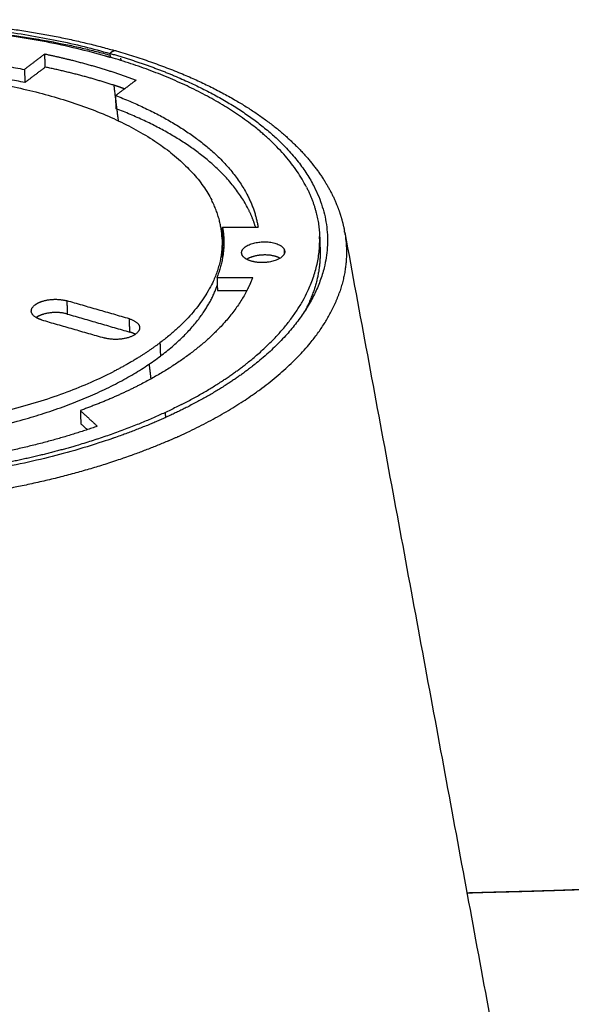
# Model space of a CAD drawing. Header units: millimetres. Extents: x -3355 to -830, y -2775 to -1049.
# Tile 95 of 103: x -1421 to -1351, y -1513 to -1388. Entities that reach past the tile are written whole.
import ezdxf

# ---------------------------------------------------------------- set-up
doc = ezdxf.new("R2010")
doc.units = ezdxf.units.MM
doc.layers.add('Make2D$Visible$Curvas', color=7, linetype='Continuous')

msp = doc.modelspace()

# ---------------------------------------------------------------- linework, layer by layer
at = {"layer": 'Make2D$Visible$Curvas', "color": 8, "lineweight": -3, "true_color": 0x7f7f7f}
for points, weights, degree, knots in [([(-1505.37, -1419.86), (-1505.18, -1418.07), (-1504.69, -1416.29), (-1503.92, -1414.55), (-1502.27, -1410.83), (-1499.37, -1407.33), (-1495.44, -1404.2), (-1495.1, -1403.92), (-1494.74, -1403.65), (-1494.38, -1403.38), (-1489.92, -1400.04), (-1484.31, -1397.14), (-1470.89, -1392.3), (-1463.1, -1390.48), (-1454.89, -1389.45), (-1438.87, -1387.42), (-1422.27, -1388.48), (-1408.53, -1392.4)], [6779.24367969, 6781.92649739, 6784.61126382, 6787.29091813, 6793.01564968, 6798.63027338, 6803.77545328, 6804.22719954, 6804.67536723, 6805.11976065, 6810.63358089, 6815.51916209, 6823.72463948, 6826.83312362, 6828.61269259, 6832.09070972, 6830.26688777, 6823.64170007], 3, [4.380506, 4.380506, 4.380506, 4.380506, 14.053029, 14.053029, 14.053029, 34.850686, 34.850686, 34.850686, 36.667142, 36.667142, 36.667142, 59.288008, 59.288008, 83.445938, 83.445938, 83.445938, 131.003085, 131.003085, 131.003085, 131.003085]), ([(-1502.47, -1420.3), (-1503.22, -1402.94), (-1471.57, -1393.65), (-1440.06, -1384.4), (-1409.92, -1393.01)], [6774.94065022, 5818.56038764, 6820.84157995, 5846.04478348, 6821.94285985], 2, [54.797824, 54.797824, 54.797824, 116.953714, 116.953714, 179.109603, 179.109603, 179.109603]), ([(-1486.61, -1399.28), (-1479.34, -1395.37), (-1469.89, -1392.81), (-1438.65, -1384.33), (-1409.32, -1392.71)], [6400.42232189, 6509.64382504, 6822.29137946, 5909.21163647, 6822.46517146], 2, [-81.233019, -81.233019, -81.233019, -60.9348, -60.9348, 0, 0, 0]), ([(-1486.61, -1399.28), (-1486.35, -1399.15), (-1479.34, -1395.69), (-1462.5, -1390.4), (-1434.36, -1388.43), (-1416.8, -1390.85), (-1409.29, -1392.93)], [6814.65454739, 6814.88444825, 6820.86402947, 6830.04480093, 6833.47369308, 6829.26246554, 6825.65117776], 3, [109.201886, 109.201886, 109.201886, 109.201886, 110.295207, 137.869008, 165.44281, 191.49838, 191.49838, 191.49838, 191.49838]), ([(-1409, -1392.47), (-1409.01, -1392.47), (-1409.02, -1392.48), (-1409.03, -1392.48), (-1409.06, -1392.5), (-1409.09, -1392.52), (-1409.13, -1392.55), (-1409.16, -1392.57), (-1409.19, -1392.59), (-1409.22, -1392.62), (-1409.26, -1392.65), (-1409.29, -1392.68), (-1409.32, -1392.71)], [6822.89446834, 6822.87932915, 6822.86420583, 6822.84910391, 6822.80394487, 6822.75897703, 6822.7143927, 6822.6712049, 6822.6283768, 6822.58612846, 6822.54518327, 6822.50478252, 6822.46517146], 3, [2.8267963, 2.8267963, 2.8267963, 2.8267963, 2.8820614, 2.8820614, 2.8820614, 3.0531069, 3.0531069, 3.0531069, 3.2248067, 3.2248067, 3.2248067, 3.3974241, 3.3974241, 3.3974241, 3.3974241]), ([(-1408.53, -1392.4), (-1408.54, -1392.4), (-1408.55, -1392.4), (-1408.56, -1392.4), (-1408.58, -1392.39), (-1408.61, -1392.39), (-1408.65, -1392.38), (-1408.68, -1392.38), (-1408.71, -1392.38), (-1408.74, -1392.39), (-1408.77, -1392.39), (-1408.8, -1392.4), (-1408.83, -1392.4), (-1408.86, -1392.41), (-1408.9, -1392.42), (-1408.93, -1392.44), (-1408.95, -1392.45), (-1408.97, -1392.46), (-1409, -1392.47)], [6823.64170007, 6823.62891112, 6823.61609998, 6823.60326712, 6823.55118363, 6823.49874094, 6823.44598919, 6823.39462648, 6823.34297015, 6823.29109585, 6823.24072194, 6823.19014196, 6823.13946153, 6823.09031374, 6823.04107105, 6822.9918714, 6822.95936704, 6822.9268813, 6822.89446834], 3, [1.9699528, 1.9699528, 1.9699528, 1.9699528, 2.0124859, 2.0124859, 2.0124859, 2.1874806, 2.1874806, 2.1874806, 2.3615844, 2.3615844, 2.3615844, 2.5351165, 2.5351165, 2.5351165, 2.7084739, 2.7084739, 2.7084739, 2.8267963, 2.8267963, 2.8267963, 2.8267963]), ([(-1408.53, -1392.4), (-1401.54, -1394.4), (-1395.49, -1397.09), (-1390.71, -1400.36), (-1386.11, -1403.5), (-1382.72, -1407.19), (-1380.89, -1411.23), (-1380.3, -1412.54), (-1379.88, -1413.88), (-1379.63, -1415.24)], [6823.64170007, 6820.27380064, 6815.75968653, 6810.40204007, 6805.25944077, 6799.37855391, 6793.20225128, 6791.21054728, 6789.19757725, 6787.16435646], 3, [0, 0, 0, 0, 23.953233, 23.953233, 23.953233, 47.054476, 47.054476, 47.054476, 54.460097, 54.460097, 54.460097, 54.460097]), ([(-1470.69, -1400.52), (-1451.69, -1393.15), (-1428.93, -1395.76), (-1402.84, -1398.76), (-1396.45, -1411.3)], [6286.74357945, 5849.61461106, 6817.17408839, 5723.23890206, 6399.20726772], 2, [15.380414, 15.380414, 15.380414, 57.155341, 57.155341, 104.01064, 104.01064, 104.01064]), ([(-1481.48, -1406.27), (-1508.03, -1425.86), (-1468.79, -1437.49), (-1436.48, -1447.07), (-1408.94, -1433.04)], [6799.02979988, 4783.89852785, 6745.66964753, 5024.93175892, 6290.69881356], 2, [0, 0, 0, 70.685835, 70.685835, 131.814998, 131.814998, 131.814998]), ([(-1383.48, -1409.58), (-1377.35, -1421.61), (-1391.55, -1432.54), (-1395.02, -1435.21), (-1399.53, -1437.5)], [5799.4670391, 5749.46849643, 6754.07821701, 6469.12455098, 6264.64182491], 2, [43.964614, 43.964614, 43.964614, 90.803739, 90.803739, 103.683975, 103.683975, 103.683975]), ([(-1400.27, -1437.19), (-1395.83, -1434.92), (-1392.41, -1432.29), (-1382.49, -1424.66), (-1382.78, -1415.9)], [6265.31198219, 6469.70648506, 6754.4965169, 6010.33149203, 5844.54005544], 2, [76.857127, 76.857127, 76.857127, 89.554802, 89.554802, 123.764123, 123.764123, 123.764123]), ([(-1392.6, -1418.23), (-1393.17, -1416.96), (-1390.5, -1416.62), (-1387.83, -1416.28), (-1387.26, -1417.55)], [6778.49173298, 4794.65538712, 6781.24944943, 4795.4795541, 6779.65728109], 2, [0, 0, 0, 4.08407, 4.08407, 8.168141, 8.168141, 8.168141]), ([(-1387.26, -1417.55), (-1386.69, -1418.82), (-1389.36, -1419.16), (-1390.95, -1419.36), (-1392.01, -1418.79)], [6779.65728109, 4792.40372107, 6776.89956465, 5435.39682857, 5907.55758893], 2, [0, 0, 0, 4.08407, 4.08407, 6.843722, 6.843722, 6.843722]), ([(-1387.8, -1418.65), (-1388.74, -1418.14), (-1390.18, -1418.26), (-1391.3, -1418.35), (-1392.01, -1418.79)], [5989.1882397, 5624.22359187, 6782.20480642, 5849.86363888, 5904.29607957], 2, [-6.856923, -6.856923, -6.856923, -4.335373, -4.335373, -2.305736, -2.305736, -2.305736]), ([(-1418.44, -1424.32), (-1418.15, -1424.17), (-1417.78, -1424.07), (-1416.25, -1423.62), (-1414.79, -1424.05)], [6385.10845142, 6506.88374451, 6768.5040593, 5792.03190033, 6768.53250056], 2, [-3.792825, -3.792825, -3.792825, -2.992207, -2.992207, 0, 0, 0]), ([(-1401.92, -1441.78), (-1400.75, -1441.27), (-1392.57, -1437.5), (-1384.35, -1431.16), (-1380.94, -1424.9), (-1380.31, -1423.1)], [6741.93615127, 6742.78959761, 6749.18646261, 6759.95116489, 6770.6338765, 6773.70672992], 3, [78.285283, 78.285283, 78.285283, 78.285283, 82.721405, 110.295207, 121.262522, 121.262522, 121.262522, 121.262522]), ([(-1418.68, -1426.17), (-1419.96, -1425.41), (-1418.8, -1424.55), (-1418.64, -1424.43), (-1418.44, -1424.32)], [6095.99315418, 5210.60530583, 6767.68967853, 6502.24190197, 6307.9562364], 2, [0.928965, 0.928965, 0.928965, 4.31986, 4.31986, 4.898778, 4.898778, 4.898778]), ([(-1414.73, -1425.72), (-1416.19, -1425.29), (-1417.72, -1425.74), (-1418.09, -1425.85), (-1418.38, -1426)], [6769.44176872, 5792.80990371, 6769.41332747, 6507.95972955, 6386.15425184], 2, [-8.639721, -8.639721, -8.639721, -5.647513, -5.647513, -4.847513, -4.847513, -4.847513]), ([(-1405.58, -1427.44), (-1405.55, -1428.28), (-1407.08, -1428.73), (-1408.62, -1429.17), (-1410.07, -1428.74)], [6762.75399946, 5787.14047782, 6760.56112247, 5785.84365521, 6760.53404949], 2, [-5.978418, -5.978418, -5.978418, -2.989209, -2.989209, 0, 0, 0]), ([(-1463.25, -1440.54), (-1459.52, -1441.32), (-1455.52, -1441.77), (-1422.15, -1445.52), (-1402.94, -1431.05)], [6423.01853419, 6555.22898176, 6742.1591662, 5437.63802793, 6760.3700049], 2, [76.350618, 76.350618, 76.350618, 84.556273, 84.556273, 141.371669, 141.371669, 141.371669]), ([(-1399.53, -1437.5), (-1404.85, -1440.21), (-1411.31, -1442.25), (-1444.13, -1452.62), (-1476.01, -1443.35)], [6388.42897444, 6510.76974496, 6737.59816921, 5699.46170578, 6735.7539878], 2, [-79.075931, -79.075931, -79.075931, -64.555995, -64.555995, 0, 0, 0]), ([(-1400.27, -1437.19), (-1406.3, -1440.26), (-1413.78, -1442.45), (-1418.48, -1443.82), (-1423.55, -1444.78)], [6371.60762482, 6486.28247603, 6737.2738533, 6573.09182836, 6464.2814856], 2, [101.159058, 101.159058, 101.159058, 117.499379, 117.499379, 127.893183, 127.893183, 127.893183]), ([(-1401.92, -1441.78), (-1408.02, -1444.41), (-1423.55, -1449.02), (-1450.62, -1450.95), (-1468.49, -1448.42), (-1476.12, -1446.25)], [6741.93615127, 6737.48479282, 6729.70029723, 6726.44979238, 6730.70327658, 6734.36951047], 3, [114.731328, 114.731328, 114.731328, 114.731328, 137.869008, 165.44281, 191.709926, 191.709926, 191.709926, 191.709926])]:
    msp.add_rational_spline(points, weights, degree=degree, knots=knots, dxfattribs=at)
for points, weights, degree in [([(-1459.98, -1394.8), (-1439.62, -1390.81), (-1420.16, -1394.74)], [6818.83705697, 6303.53159108, 6818.94836767], 2), ([(-1417.58, -1392.78), (-1420.16, -1394.74)], [6822.33794875, 6818.94836767], 1), ([(-1417.58, -1392.78), (-1415.87, -1393.14), (-1414.22, -1393.55)], [6822.33794875, 6807.72849675, 6800.73466354], 2), ([(-1417.52, -1394.45), (-1417.58, -1392.78)], [6823.24721691, 6822.33794875], 1), ([(-1409.92, -1393.01), (-1409.59, -1393.11), (-1409.26, -1393.2)], [6821.94285985, 6810.31561554, 6799.01217119], 2), ([(-1409.32, -1392.71), (-1404.98, -1393.95), (-1401.18, -1395.54)], [6822.46517146, 6585.86087206, 6403.85313201], 2), ([(-1409.26, -1393.2), (-1409.32, -1392.71)], [6822.81018233, 6822.46517146], 1), ([(-1414.22, -1393.55), (-1409.87, -1394.64), (-1406.02, -1396.09)], [6800.73466354, 6782.34362657, 6816.61334554], 2), ([(-1384.45, -1409.65), (-1389.92, -1398.91), (-1409.26, -1393.2)], [5799.37625464, 5845.28463786, 6784.04603859], 2), ([(-1407.99, -1393.31), (-1407.95, -1393.6)], [6825.00394856, 6825.21003764], 1), ([(-1420.1, -1396.4), (-1438.76, -1392.63), (-1458.47, -1396.19)], [6819.85763583, 6323.91032926, 6782.1577473], 2), ([(-1420.16, -1394.74), (-1420.1, -1396.4)], [6818.94836767, 6819.85763583], 1), ([(-1417.52, -1394.45), (-1420.1, -1396.4)], [6823.24721691, 6819.85763583], 1), ([(-1408.81, -1396.75), (-1412.93, -1395.4), (-1417.52, -1394.45)], [6799.59392257, 6784.14245753, 6823.24721691], 2), ([(-1401.18, -1395.54), (-1387.78, -1401.15), (-1383.48, -1409.58)], [6603.11584882, 6321.61003908, 6601.62848662], 2), ([(-1407.48, -1397.2), (-1408.14, -1396.97), (-1408.81, -1396.75)], [6806.12853472, 6802.12770553, 6799.59392257], 2), ([(-1408.25, -1401.25), (-1408.81, -1396.75)], [6828.43546805, 6825.28683477], 1), ([(-1407.5, -1397.21), (-1406.02, -1396.09)], [6814.66693131, 6816.61334554], 1), ([(-1407.5, -1397.21), (-1408.6, -1398.04)], [6814.66693131, 6813.22384667], 1), ([(-1408.58, -1398.64), (-1408.6, -1398.04)], [6813.54952593, 6813.22384667], 1), ([(-1408.6, -1398.04), (-1395.84, -1402.97), (-1391.89, -1410.73)], [6813.22384667, 6392.65981364, 6619.67149865], 2), ([(-1407.5, -1397.2), (-1407.5, -1397.19)], [6827.7285032, 6827.72010408], 1), ([(-1407.5, -1397.2), (-1407.5, -1397.21)], [6827.72571471, 6827.7323382], 1), ([(-1408.54, -1399.71), (-1408.58, -1398.64)], [6814.13311483, 6813.55004394], 1), ([(-1391.83, -1412.39), (-1395.79, -1404.63), (-1408.54, -1399.71)], [6620.49308936, 6393.57395679, 6814.13311483], 2), ([(-1384.45, -1409.65), (-1382.89, -1412.71), (-1382.78, -1415.9)], [6510.29565185, 6604.48877181, 6782.48418871], 2), ([(-1395.13, -1416.22), (-1395.22, -1413.71), (-1396.45, -1411.3)], [5838.03381707, 5782.61622752, 5797.893305], 2), ([(-1391.89, -1410.73), (-1390.89, -1412.69), (-1390.58, -1414.71)], [6619.67149865, 6679.55806333, 6784.51103487], 2), ([(-1390.9, -1414.71), (-1391.25, -1413.54), (-1391.83, -1412.39)], [6705.67518054, 6655.41619502, 6620.49308936], 2), ([(-1395.03, -1416.38), (-1395.08, -1414.71)], [6785.42030304, 6784.51103487], 1), ([(-1395.08, -1414.71), (-1394.93, -1415.55), (-1394.91, -1416.38)], [6784.51103487, 6765.94684605, 6756.40864669], 2), ([(-1379.6, -1415.4), (-1379.15, -1417.94), (-1379.4, -1420.54), (-1380.31, -1423.1)], [6786.89067977, 6782.52616545, 6778.08301589, 6773.70672992], 3), ([(-1379.6, -1415.4), (-1379.61, -1415.34), (-1379.62, -1415.29), (-1379.63, -1415.24)], [6786.89067977, 6786.98195306, 6787.07319196, 6787.16439514], 3), ([(-1379.6, -1415.4), (-1356.86, -1538.35)], [5815.26322346, 5875.71437318], 1), ([(-1395.13, -1416.22), (-1394.89, -1423.27), (-1403, -1429.37)], [6781.92730532, 6466.14839087, 6759.46073674], 2), ([(-1394.91, -1416.38), (-1394.85, -1418.74), (-1395.78, -1421.08)], [6780.52728582, 6741.74617269, 6773.61530111], 2), ([(-1395.13, -1416.22), (-1395.08, -1417.89)], [5838.03381707, 5838.81653532], 1), ([(-1394.92, -1417.14), (-1394.96, -1416.76), (-1395.03, -1416.38)], [6782.05851936, 6782.79768074, 6785.42030304], 2), ([(-1382.78, -1416.73), (-1382.37, -1421.01), (-1384.59, -1425.23)], [5831.2187126, 5897.98373415, 6098.10183432], 2), ([(-1382.78, -1415.9), (-1382.72, -1417.57)], [6324.71363616, 6325.56153504], 1), ([(-1395.08, -1417.89), (-1395.09, -1417.47), (-1395.14, -1417.06)], [6782.83657348, 6742.74264698, 6705.1566462], 2), ([(-1395.08, -1418.62), (-1395.06, -1418.26), (-1395.08, -1417.89)], [6750.23062901, 6765.62943243, 6782.83657348], 2), ([(-1387.26, -1417.55), (-1387.25, -1418.05)], [6779.65728109, 6779.93230722], 1), ([(-1392.01, -1418.79), (-1392.46, -1418.55), (-1392.6, -1418.23)], [5984.5961059, 6174.02535326, 6778.49173298], 2), ([(-1395.78, -1421.08), (-1395.72, -1422.75)], [6773.61530111, 6774.52456928], 1), ([(-1391.26, -1421.08), (-1391.57, -1421.92), (-1392, -1422.75)], [6773.61530111, 6727.16789028, 6688.57356749], 2), ([(-1392, -1422.75), (-1395.51, -1429.58), (-1405.72, -1434.78)], [6688.57356749, 6387.12153472, 6564.77378178], 2), ([(-1402.94, -1431.05), (-1397.41, -1426.88), (-1395.74, -1422.09)], [6760.3700049, 6557.62363004, 6645.85867076], 2), ([(-1406.87, -1426.33), (-1414.79, -1424.05)], [6764.63789831, 6768.53250056], 1), ([(-1414.79, -1424.05), (-1414.73, -1425.72)], [6768.53250056, 6769.44176872], 1), ([(-1418, -1426.46), (-1418.39, -1426.34), (-1418.68, -1426.17)], [6764.42865174, 6504.75521344, 6419.86863036], 2), ([(-1418.38, -1426), (-1418.54, -1426.08), (-1418.67, -1426.17)], [6308.37098592, 6462.16574985, 6660.58224003], 2), ([(-1418, -1426.46), (-1410.07, -1428.74)], [6764.42865174, 6760.53404949], 1), ([(-1414.73, -1425.72), (-1406.81, -1428.01)], [6769.44176872, 6765.54716647], 1), ([(-1406.81, -1428.01), (-1406.87, -1426.33)], [6765.54716647, 6764.63789831], 1), ([(-1406.87, -1426.33), (-1405.6, -1426.71), (-1405.58, -1427.44)], [6764.63789831, 5987.55302317, 6762.75399946], 2), ([(-1406.13, -1428.29), (-1406.42, -1428.12), (-1406.81, -1428.01)], [6092.34215843, 6335.90925375, 6765.54716647], 2), ([(-1403, -1429.37), (-1405.61, -1431.34), (-1408.94, -1433.04)], [6759.46073674, 6543.41609579, 6397.46892567], 2), ([(-1403, -1429.37), (-1402.94, -1431.05)], [6759.46073674, 6760.3700049], 1), ([(-1404.38, -1432.08), (-1404.15, -1433.95)], [6850.07020468, 6851.39062993], 1), ([(-1402.98, -1433.28), (-1402.98, -1433.28)], [6853.04645654, 6853.05129833], 1), ([(-1405.72, -1434.78), (-1409.12, -1436.52), (-1413.08, -1437.94)], [6564.77378178, 6626.20021094, 6744.90613501], 2), ([(-1413.08, -1437.94), (-1413.02, -1439.61)], [6744.90613501, 6745.81540318], 1), ([(-1413.08, -1437.94), (-1411.78, -1439.15)], [6744.90613501, 6742.84830739], 1), ([(-1410.93, -1439.94), (-1411.78, -1439.15)], [6741.51663604, 6742.84830739], 1), ([(-1402.36, -1438.2), (-1402.29, -1438.83)], [6856.51984936, 6856.95847808], 1), ([(-1410.93, -1439.94), (-1416.77, -1441.99), (-1423.39, -1443.32)], [6741.51663604, 6687.88386293, 6735.79203176], 2), ([(-1413.02, -1439.61), (-1412.21, -1440.37)], [6745.81540318, 6744.53151716], 1), ([(-1410.92, -1441.56), (-1410.93, -1441.56)], [6742.51504373, 6742.51799725], 1)]:
    msp.add_rational_spline(points, weights, degree=degree, dxfattribs=at)
for points in [[(-1395.08, -1414.71), (-1390.58, -1414.71)], [(-1395.78, -1421.08), (-1391.26, -1421.08)], [(-1395.72, -1422.75), (-1392, -1422.75)]]:
    msp.add_open_spline(points, degree=1, dxfattribs=at)
at = {"layer": 'Make2D$Visible$Curvas', "color": 253, "lineweight": -3, "true_color": 0x98aaaf}
for points, weights, knots in [([(-1364.12, -1499.04), (-1363.49, -1499.02), (-1362.85, -1499), (-1362.21, -1498.98), (-1359.73, -1498.91), (-1357.26, -1498.86), (-1354.79, -1498.78), (-1352.04, -1498.7), (-1349.3, -1498.6), (-1346.55, -1498.46), (-1343.54, -1498.3), (-1340.52, -1498.08), (-1337.49, -1497.82), (-1334.63, -1497.57), (-1331.77, -1497.28), (-1328.9, -1496.95), (-1326.37, -1496.66), (-1323.83, -1496.34), (-1321.29, -1495.99), (-1319.01, -1495.68), (-1316.73, -1495.35), (-1314.45, -1494.99), (-1312.42, -1494.67), (-1310.38, -1494.34), (-1308.34, -1493.99), (-1306.53, -1493.68), (-1304.71, -1493.36), (-1302.89, -1493.02), (-1301.25, -1492.72), (-1299.6, -1492.41), (-1297.96, -1492.09), (-1296.44, -1491.79), (-1294.93, -1491.49), (-1293.41, -1491.18), (-1292.02, -1490.9), (-1290.63, -1490.61), (-1289.24, -1490.32), (-1287.99, -1490.06), (-1286.73, -1489.79), (-1285.48, -1489.51), (-1284.35, -1489.27), (-1283.22, -1489.02), (-1282.09, -1488.77), (-1281.05, -1488.54), (-1280, -1488.3), (-1278.96, -1488.07), (-1277.94, -1487.84), (-1276.92, -1487.6), (-1275.9, -1487.37), (-1274.86, -1487.13), (-1273.82, -1486.88), (-1272.78, -1486.64), (-1271.68, -1486.38), (-1270.57, -1486.12), (-1269.47, -1485.85), (-1268.28, -1485.56), (-1267.08, -1485.27), (-1265.89, -1484.98), (-1264.58, -1484.66), (-1263.28, -1484.34), (-1261.98, -1484.02), (-1260.56, -1483.66), (-1259.14, -1483.31), (-1257.72, -1482.94), (-1256.18, -1482.55), (-1254.64, -1482.16), (-1253.1, -1481.76), (-1251.43, -1481.32), (-1249.76, -1480.89), (-1248.09, -1480.44), (-1246.28, -1479.97), (-1244.47, -1479.48), (-1242.66, -1479), (-1240.7, -1478.47), (-1238.74, -1477.93), (-1236.77, -1477.39), (-1234.64, -1476.81), (-1232.5, -1476.21), (-1230.36, -1475.62), (-1228.02, -1474.96), (-1225.69, -1474.3), (-1223.35, -1473.64), (-1220.79, -1472.91), (-1218.23, -1472.18), (-1215.67, -1471.44), (-1212.86, -1470.63), (-1210.06, -1469.81), (-1207.26, -1468.99), (-1204.42, -1468.16), (-1201.59, -1467.33), (-1198.76, -1466.49)], [6944.41368361, 6944.79711973, 6945.18111148, 6945.56546606, 6947.05948254, 6948.55938731, 6950.05443253, 6951.71220208, 6953.36310874, 6954.99601376, 6956.78300849, 6958.54580342, 6960.28729702, 6961.93454679, 6963.56280184, 6965.17260887, 6966.59423679, 6968.00142369, 6969.39510857, 6970.64682396, 6971.88765194, 6973.1182429, 6974.21627389, 6975.30625024, 6976.38842942, 6977.35462073, 6978.31478712, 6979.26916195, 6980.13255715, 6980.99132782, 6981.84568748, 6982.63257352, 6983.41579605, 6984.19552912, 6984.91101095, 6985.62360263, 6986.33346374, 6986.97494054, 6987.61422069, 6988.25142158, 6988.82438103, 6989.39567729, 6989.96540916, 6990.49319723, 6991.0196676, 6991.54485345, 6992.05680393, 6992.5675476, 6993.07710436, 6993.59862738, 6994.1189161, 6994.63799781, 6995.18750772, 6995.73567664, 6996.28253557, 6996.87589521, 6997.46772497, 6998.05806876, 6998.70180988, 6999.34379942, 6999.98409614, 7000.68133674, 7001.37658792, 7002.06992883, 7002.82370195, 7003.57523774, 7004.32464302, 7005.13791842, 7005.94870777, 7006.75715352, 7007.63299072, 7008.50610266, 7009.37667808, 7010.32169881, 7011.26375812, 7012.20310524, 7013.22771006, 7014.24911706, 7015.26765889, 7016.38233639, 7017.49361152, 7018.60193848, 7019.81716388, 7021.02887426, 7022.23767897, 7023.56404642, 7024.88694202, 7026.2071806, 7027.54146358, 7028.87304973, 7030.20279976], [39.728516, 39.728516, 39.728516, 39.728516, 41.87089, 41.87089, 41.87089, 50.199737, 50.199737, 50.199737, 59.4363, 59.4363, 59.4363, 69.544867, 69.544867, 69.544867, 79.106554, 79.106554, 79.106554, 87.550358, 87.550358, 87.550358, 95.133967, 95.133967, 95.133967, 101.900676, 101.900676, 101.900676, 107.941687, 107.941687, 107.941687, 113.406525, 113.406525, 113.406525, 118.43957, 118.43957, 118.43957, 123.057735, 123.057735, 123.057735, 127.230902, 127.230902, 127.230902, 130.98326, 130.98326, 130.98326, 134.459319, 134.459319, 134.459319, 137.847744, 137.847744, 137.847744, 141.315714, 141.315714, 141.315714, 144.986945, 144.986945, 144.986945, 148.970316, 148.970316, 148.970316, 153.313948, 153.313948, 153.313948, 158.043828, 158.043828, 158.043828, 163.185912, 163.185912, 163.185912, 168.76618, 168.76618, 168.76618, 174.81154, 174.81154, 174.81154, 181.37377, 181.37377, 181.37377, 188.531508, 188.531508, 188.531508, 196.364721, 196.364721, 196.364721, 204.953323, 204.953323, 204.953323, 214.377069, 214.377069, 214.377069, 223.900919, 223.900919, 223.900919, 223.900919]), ([(-1198.67, -1466.49), (-1201.5, -1467.33), (-1204.33, -1468.16), (-1207.17, -1468.99), (-1209.97, -1469.81), (-1212.77, -1470.62), (-1215.58, -1471.44), (-1216.77, -1471.78), (-1217.95, -1472.12), (-1219.14, -1472.46), (-1220.51, -1472.85), (-1221.88, -1473.25), (-1223.26, -1473.64), (-1225.6, -1474.3), (-1227.93, -1474.96), (-1230.27, -1475.61), (-1232.41, -1476.21), (-1234.55, -1476.81), (-1236.68, -1477.39), (-1237.7, -1477.67), (-1238.72, -1477.95), (-1239.75, -1478.23), (-1240.69, -1478.49), (-1241.63, -1478.74), (-1242.57, -1479), (-1244.38, -1479.48), (-1246.19, -1479.97), (-1248, -1480.44), (-1248.69, -1480.63), (-1249.38, -1480.81), (-1250.08, -1480.99), (-1251.05, -1481.25), (-1252.03, -1481.5), (-1253.01, -1481.76), (-1254.55, -1482.16), (-1256.09, -1482.55), (-1257.63, -1482.95), (-1258.56, -1483.18), (-1259.5, -1483.42), (-1260.43, -1483.65), (-1260.92, -1483.78), (-1261.4, -1483.9), (-1261.88, -1484.02), (-1263.13, -1484.33), (-1264.37, -1484.64), (-1265.62, -1484.94), (-1265.68, -1484.95), (-1265.73, -1484.97), (-1265.79, -1484.98), (-1266.99, -1485.28), (-1268.18, -1485.57), (-1269.38, -1485.85), (-1269.86, -1485.97), (-1270.33, -1486.08), (-1270.81, -1486.2), (-1271.44, -1486.34), (-1272.06, -1486.49), (-1272.69, -1486.64), (-1273.73, -1486.88), (-1274.77, -1487.13), (-1275.81, -1487.37), (-1275.88, -1487.38), (-1275.94, -1487.4), (-1276.01, -1487.42), (-1276.88, -1487.62), (-1277.74, -1487.81), (-1278.61, -1488.01), (-1278.7, -1488.03), (-1278.78, -1488.05), (-1278.86, -1488.07), (-1279.65, -1488.25), (-1280.43, -1488.42), (-1281.21, -1488.6), (-1281.48, -1488.66), (-1281.74, -1488.72), (-1282, -1488.77), (-1282.23, -1488.83), (-1282.47, -1488.88), (-1282.71, -1488.93), (-1283.59, -1489.13), (-1284.48, -1489.32), (-1285.37, -1489.52), (-1285.37, -1489.52), (-1285.38, -1489.52), (-1285.38, -1489.52), (-1285.73, -1489.59), (-1286.08, -1489.67), (-1286.43, -1489.75), (-1287.34, -1489.94), (-1288.24, -1490.13), (-1289.15, -1490.33), (-1289.26, -1490.35), (-1289.37, -1490.37), (-1289.48, -1490.4), (-1289.63, -1490.43), (-1289.77, -1490.46), (-1289.92, -1490.49), (-1291.05, -1490.72), (-1292.18, -1490.96), (-1293.31, -1491.19), (-1293.54, -1491.23), (-1293.76, -1491.28), (-1293.99, -1491.33), (-1295.2, -1491.57), (-1296.41, -1491.81), (-1297.63, -1492.05), (-1297.7, -1492.06), (-1297.78, -1492.08), (-1297.86, -1492.09), (-1298.22, -1492.17), (-1298.59, -1492.24), (-1298.96, -1492.31), (-1300.24, -1492.55), (-1301.51, -1492.79), (-1302.79, -1493.03), (-1303.77, -1493.21), (-1304.75, -1493.39), (-1305.73, -1493.56), (-1306.57, -1493.71), (-1307.4, -1493.85), (-1308.24, -1494), (-1309.06, -1494.14), (-1309.87, -1494.28), (-1310.68, -1494.41), (-1311.75, -1494.59), (-1312.81, -1494.76), (-1313.87, -1494.93), (-1314.03, -1494.95), (-1314.19, -1494.98), (-1314.35, -1495), (-1314.69, -1495.05), (-1315.03, -1495.11), (-1315.37, -1495.16), (-1316.35, -1495.31), (-1317.34, -1495.46), (-1318.33, -1495.6), (-1319.28, -1495.74), (-1320.23, -1495.88), (-1321.18, -1496.01), (-1321.49, -1496.05), (-1321.81, -1496.09), (-1322.12, -1496.13), (-1322.51, -1496.19), (-1322.9, -1496.24), (-1323.3, -1496.29), (-1324.22, -1496.41), (-1325.15, -1496.53), (-1326.07, -1496.65), (-1326.98, -1496.76), (-1327.88, -1496.87), (-1328.79, -1496.97), (-1329.38, -1497.04), (-1329.97, -1497.1), (-1330.55, -1497.17), (-1331.01, -1497.22), (-1331.47, -1497.27), (-1331.93, -1497.32), (-1332.84, -1497.41), (-1333.75, -1497.5), (-1334.66, -1497.59), (-1335.57, -1497.68), (-1336.47, -1497.76), (-1337.38, -1497.84), (-1338, -1497.89), (-1338.63, -1497.95), (-1339.25, -1498), (-1339.83, -1498.04), (-1340.41, -1498.09), (-1340.99, -1498.13), (-1341.9, -1498.2), (-1342.81, -1498.26), (-1343.73, -1498.32), (-1344.48, -1498.37), (-1345.24, -1498.41), (-1346, -1498.46), (-1346.14, -1498.46), (-1346.28, -1498.47), (-1346.43, -1498.48), (-1346.63, -1498.49), (-1346.83, -1498.5), (-1347.04, -1498.51), (-1347.45, -1498.53), (-1347.87, -1498.55), (-1348.29, -1498.57), (-1348.72, -1498.59), (-1349.16, -1498.61), (-1349.59, -1498.63), (-1350.09, -1498.65), (-1350.59, -1498.67), (-1351.1, -1498.69), (-1351.52, -1498.71), (-1351.95, -1498.72), (-1352.37, -1498.74), (-1352.91, -1498.76), (-1353.45, -1498.77), (-1353.99, -1498.79), (-1354.21, -1498.8), (-1354.44, -1498.8), (-1354.66, -1498.81), (-1354.7, -1498.81), (-1354.73, -1498.81), (-1354.77, -1498.81), (-1355.32, -1498.83), (-1355.87, -1498.85), (-1356.43, -1498.86), (-1357.02, -1498.88), (-1357.6, -1498.89), (-1358.19, -1498.91), (-1358.79, -1498.92), (-1359.38, -1498.94), (-1359.97, -1498.95), (-1360.06, -1498.96), (-1360.15, -1498.96), (-1360.24, -1498.96), (-1360.85, -1498.98), (-1361.47, -1498.99), (-1362.08, -1499.01), (-1362.15, -1499.01), (-1362.22, -1499.01), (-1362.28, -1499.02), (-1362.9, -1499.03), (-1363.51, -1499.05), (-1364.12, -1499.07)], [7030.00473148, 7028.67505003, 7027.34393238, 7026.01004194, 7024.69008904, 7023.36742097, 7022.0413622, 7021.48178862, 7020.92160968, 7020.3607597, 7019.71024209, 7019.0588217, 7018.40638678, 7017.29824681, 7016.18718534, 7015.07273643, 7014.05433933, 7013.03311352, 7012.00869583, 7011.520139, 7011.03085616, 7010.54080902, 7010.08876071, 7009.63606203, 7009.18268265, 7008.31219894, 7007.43920602, 7006.56349211, 7006.22751957, 7005.89114658, 7005.55436121, 7005.08081766, 7004.60645882, 7004.13125185, 7003.38190314, 7002.6304453, 7001.87675039, 7001.41984535, 7000.96211863, 7000.50354119, 7000.26628156, 7000.02879421, 6999.79107564, 6999.17920934, 6998.5658096, 6997.95081053, 6997.92226158, 6997.89370917, 6997.86515331, 6997.27482182, 6996.68301447, 6996.08967297, 6995.85274337, 6995.61557138, 6995.37814921, 6995.06757351, 6994.7565697, 6994.44513595, 6993.92603582, 6993.40573313, 6992.8841907, 6992.85088474, 6992.81757367, 6992.7842576, 6992.35001907, 6991.91493283, 6991.47893934, 6991.43657684, 6991.39420579, 6991.35182768, 6990.95789406, 6990.56319259, 6990.16782348, 6990.03602964, 6989.90416166, 6989.77219511, 6989.6530642, 6989.53386587, 6989.41459898, 6988.96582179, 6988.51607263, 6988.06529845, 6988.06284407, 6988.06038965, 6988.05793521, 6987.87973964, 6987.7013832, 6987.52286327, 6987.06288024, 6986.60181292, 6986.13960349, 6986.08263155, 6986.02564252, 6985.96863602, 6985.89363428, 6985.81860228, 6985.74353982, 6985.16459306, 6984.58383499, 6984.00115925, 6983.88565158, 6983.77006844, 6983.6544091, 6983.02837023, 6982.40009923, 6981.76947598, 6981.72987249, 6981.69025973, 6981.65063763, 6981.45893065, 6981.2670058, 6981.07485936, 6980.41034784, 6979.74318444, 6979.07322357, 6978.55795042, 6978.0410229, 6977.52238356, 6977.07995998, 6976.63629076, 6976.19133663, 6975.75787602, 6975.32319959, 6974.88726792, 6974.31935541, 6973.74931103, 6973.17707761, 6973.09132582, 6973.00552494, 6972.9196747, 6972.73592537, 6972.55195086, 6972.36774766, 6971.83373674, 6971.29780133, 6970.75987865, 6970.24003319, 6969.71833171, 6969.19475042, 6969.02344237, 6968.8519333, 6968.68022155, 6968.46335257, 6968.24616026, 6968.02863921, 6967.51774574, 6967.00503645, 6966.49046521, 6965.98555378, 6965.4788496, 6964.97034244, 6964.6391979, 6964.30729013, 6963.97460832, 6963.71583463, 6963.45659271, 6963.19687632, 6962.68012401, 6962.16149122, 6961.64095445, 6961.12361951, 6960.60440395, 6960.08331879, 6959.7225533, 6959.3609572, 6958.99848053, 6958.66347978, 6958.3277268, 6957.99114911, 6957.45895355, 6956.9246944, 6956.3881131, 6955.94293204, 6955.49615689, 6955.04829668, 6954.96293423, 6954.87753226, 6954.79207319, 6954.67162407, 6954.55118587, 6954.43071524, 6954.18203238, 6953.93320954, 6953.68388693, 6953.42558912, 6953.16675647, 6952.90732181, 6952.60597036, 6952.30380615, 6952.00074506, 6951.74561962, 6951.489861, 6951.2337629, 6950.90881328, 6950.58331816, 6950.25784752, 6950.12141255, 6949.98498145, 6949.84858684, 6949.82784457, 6949.80710076, 6949.78635544, 6949.45107109, 6949.11539629, 6948.77947768, 6948.42277452, 6948.06579645, 6947.70868007, 6947.34887267, 6946.98892452, 6946.62894021, 6946.5748701, 6946.52079911, 6946.46672779, 6946.09416453, 6945.72158807, 6945.34915376, 6945.3082588, 6945.26736546, 6945.22647401, 6944.85542096, 6944.48452569, 6944.1139662], [0, 0, 0, 0, 9.523526, 9.523526, 9.523526, 18.946906, 18.946906, 18.946906, 22.923208, 22.923208, 22.923208, 27.53508, 27.53508, 27.53508, 35.367835, 35.367835, 35.367835, 42.525093, 42.525093, 42.525093, 45.938333, 45.938333, 45.938333, 49.086827, 49.086827, 49.086827, 55.131694, 55.131694, 55.131694, 57.450763, 57.450763, 57.450763, 60.711466, 60.711466, 60.711466, 65.853067, 65.853067, 65.853067, 68.969908, 68.969908, 68.969908, 70.582475, 70.582475, 70.582475, 74.732986, 74.732986, 74.732986, 74.925654, 74.925654, 74.925654, 78.908593, 78.908593, 78.908593, 80.498995, 80.498995, 80.498995, 82.579409, 82.579409, 82.579409, 86.046976, 86.046976, 86.046976, 86.268414, 86.268414, 86.268414, 89.154565, 89.154565, 89.154565, 89.434995, 89.434995, 89.434995, 92.041759, 92.041759, 92.041759, 92.910622, 92.910622, 92.910622, 93.695011, 93.695011, 93.695011, 96.646418, 96.646418, 96.646418, 96.662488, 96.662488, 96.662488, 97.829137, 97.829137, 97.829137, 100.835063, 100.835063, 100.835063, 101.205561, 101.205561, 101.205561, 101.693012, 101.693012, 101.693012, 105.452523, 105.452523, 105.452523, 106.197766, 106.197766, 106.197766, 110.231432, 110.231432, 110.231432, 110.484738, 110.484738, 110.484738, 111.710314, 111.710314, 111.710314, 115.948599, 115.948599, 115.948599, 119.208083, 119.208083, 119.208083, 121.988434, 121.988434, 121.988434, 124.696822, 124.696822, 124.696822, 128.22501, 128.22501, 128.22501, 128.753705, 128.753705, 128.753705, 129.885272, 129.885272, 129.885272, 133.1656, 133.1656, 133.1656, 136.335543, 136.335543, 136.335543, 137.372649, 137.372649, 137.372649, 138.682461, 138.682461, 138.682461, 141.758749, 141.758749, 141.758749, 144.777174, 144.777174, 144.777174, 146.742667, 146.742667, 146.742667, 148.271459, 148.271459, 148.271459, 151.313221, 151.313221, 151.313221, 154.336143, 154.336143, 154.336143, 156.428517, 156.428517, 156.428517, 158.361908, 158.361908, 158.361908, 161.419822, 161.419822, 161.419822, 163.957964, 163.957964, 163.957964, 164.441532, 164.441532, 164.441532, 165.122557, 165.122557, 165.122557, 166.526561, 166.526561, 166.526561, 167.981605, 167.981605, 167.981605, 169.67473, 169.67473, 169.67473, 171.103213, 171.103213, 171.103213, 172.916623, 172.916623, 172.916623, 173.675946, 173.675946, 173.675946, 173.791356, 173.791356, 173.791356, 175.657074, 175.657074, 175.657074, 177.638956, 177.638956, 177.638956, 179.636405, 179.636405, 179.636405, 179.936486, 179.936486, 179.936486, 182.004615, 182.004615, 182.004615, 182.231764, 182.231764, 182.231764, 184.293459, 184.293459, 184.293459, 184.293459])]:
    msp.add_rational_spline(points, weights, degree=3, knots=knots, dxfattribs=at)

doc.saveas('drawing.dxf')
